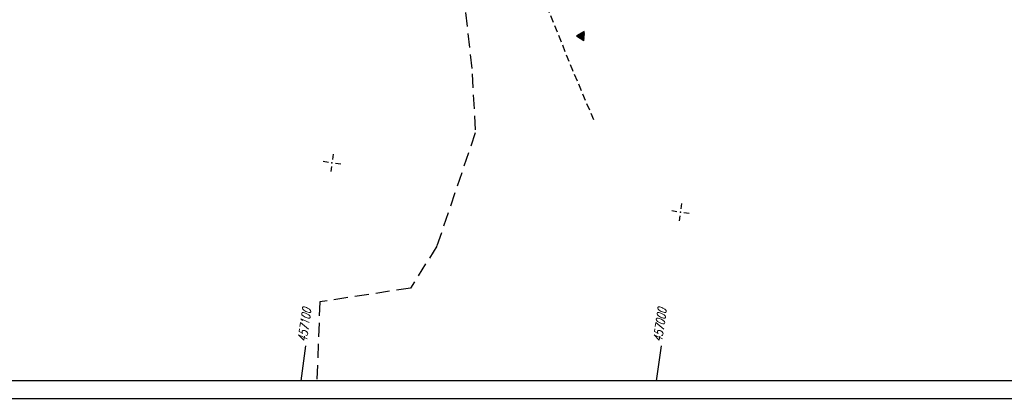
# Model space of a CAD drawing. Extents: x 0 to 1135, y 0 to 594.
# Tile 55 of 153: x 519 to 798, y 0 to 108. Entities that reach past the tile are written whole.
import ezdxf

# ---------------------------------------------------------------- set-up
doc = ezdxf.new("R2010")
doc.units = 0
doc.header["$LTSCALE"] = 2
doc.header["$MEASUREMENT"] = 0
for name, pattern in [('AUSGEZOGEN', [0]), ('GESTRICH-X2', [1.5, 1, -0.5]), ('GESTRICHELTX4', [3, 2, -1])]:
    doc.linetypes.add(name, pattern=pattern)
doc.layers.get('0').update_dxf_attribs({"color": 8, "linetype": 'AUSGEZOGEN'})
for name, color, linetype in [('GASLTG', 8, 'GESTRICHELTX4'), ('NETZ', 250, 'AUSGEZOGEN'), ('RAHMEN', 250, 'AUSGEZOGEN'), ('SCHRIFT', 8, 'AUSGEZOGEN'), ('STROMLTG', 8, 'AUSGEZOGEN')]:
    doc.layers.add(name, color=color, linetype=linetype)
doc.styles.add('ROMANS', font='romans.shx', dxfattribs={"width": 0.8})

# ---------------------------------------------------------------- blocks, each defined once
blk = doc.blocks.new('IKR')
at = {"color": 0}
for p, q in [((-2.5, 0), (-1, 0)), ((0, 1), (0, 2.5)), ((1, 0), (2.5, 0)), ((0, -2.5), (0, -1))]:
    blk.add_line(p, q, dxfattribs=at)
blk.add_circle((0, 0), 0.05, dxfattribs=at)
blk.add_point((0, 0), dxfattribs=at)
blk = doc.blocks.new('RPFEIL')
at = {"color": 0}
for p, q in [((0, 0), (-1.25, -2.17)), ((-1.25, -2.17), (1.25, -2.17)), ((-1.15, -2.17), (-1.15, -1.99)), ((-1.05, -2.17), (-1.05, -1.82)), ((-0.95, -2.17), (-0.95, -1.65)), ((-0.85, -2.17), (-0.85, -1.47)), ((-0.75, -2.17), (-0.75, -1.3)), ((-0.65, -2.17), (-0.65, -1.13)), ((-0.55, -2.17), (-0.55, -0.95)), ((-0.45, -2.17), (-0.45, -0.78)), ((-0.35, -2.17), (-0.35, -0.61)), ((-0.25, -2.17), (-0.25, -0.43)), ((-0.15, -2.17), (-0.15, -0.26)), ((-0.05, -2.17), (-0.05, -0.09)), ((1.25, -2.17), (0, 0)), ((0.05, -2.17), (0.05, -0.09)), ((0.15, -2.17), (0.15, -0.26)), ((0.25, -2.17), (0.25, -0.43)), ((0.35, -2.17), (0.35, -0.61)), ((0.45, -2.17), (0.45, -0.78)), ((0.55, -2.17), (0.55, -0.95)), ((0.65, -2.17), (0.65, -1.13)), ((0.75, -2.17), (0.75, -1.3)), ((0.85, -2.17), (0.85, -1.47)), ((0.95, -2.17), (0.95, -1.65)), ((1.05, -2.17), (1.05, -1.82)), ((1.15, -2.17), (1.15, -1.99))]:
    blk.add_line(p, q, dxfattribs=at)

msp = doc.modelspace()

# ---------------------------------------------------------------- linework, layer by layer
at = {"layer": 'GASLTG'}
msp.add_lwpolyline([(678.12, 139.12), (643.44, 127.65), (647.27, 92.35), (648.1, 75.56), (637.19, 43.33), (629.72, 31.35), (603.94, 27.47), (603.11, 5)], dxfattribs=at)
msp.add_lwpolyline([(678.12, 139.12), (643.44, 127.65), (647.27, 92.35), (648.1, 75.56), (637.19, 43.33), (629.72, 31.35), (603.94, 27.47), (603.11, 5)], dxfattribs=at)
at = {"layer": 'NETZ'}
for p, q in [((598.61, 5.02), (600.01, 14.92)), ((598.61, 5.02), (600.01, 14.92)), ((699.61, 5.02), (701.01, 14.92)), ((699.61, 5.02), (701.01, 14.92))]:
    msp.add_line(p, q, dxfattribs=at)
at = {"layer": 'RAHMEN'}
msp.add_line((0, 0), (950, 0), dxfattribs=at)
msp.add_line((0, 0), (950, 0), dxfattribs=at)
at = {"layer": 'RAHMEN', "const_width": 0.35}
msp.add_lwpolyline([(25, 5), (1130, 5), (1130, 589), (25, 589), (25, 5)], dxfattribs=at)
msp.add_lwpolyline([(25, 5), (1130, 5), (1130, 589), (25, 589), (25, 5)], dxfattribs=at)
at = {"layer": 'STROMLTG', "linetype": 'GESTRICH-X2', "flags": 128}
msp.add_lwpolyline([(681.81, 79.23), (675.86, 93.27), (665.73, 118.44), (660.47, 131.37), (672.99, 135.45), (664.31, 158.58), (657.15, 179.76), (655.18, 186.99), (651.16, 201.34), (645.18, 234.99), (641.66, 262.23), (639.12, 284.07), (636.95, 302.79), (634.06, 305.62), (634.09, 357.91), (636.69, 360.13), (637.87, 362.87), (639.65, 394.37), (640.09, 425.42), (640.09, 437.96), (640.83, 440.63), (640.46, 465.65), (645.05, 471.57), (664.01, 483.78), (675.93, 488.37), (675.81, 492.93), (674.55, 496.85), (663.44, 532.97), (663.14, 534.81), (662.97, 537.45), (658.41, 576.21), (656.47, 582.29)], dxfattribs=at)
msp.add_lwpolyline([(681.81, 79.23), (675.86, 93.27), (665.73, 118.44), (660.47, 131.37), (672.99, 135.45), (664.31, 158.58), (657.15, 179.76), (655.18, 186.99), (651.16, 201.34), (645.18, 234.99), (641.66, 262.23), (639.12, 284.07), (636.95, 302.79), (634.06, 305.62), (634.09, 357.91), (636.69, 360.13), (637.87, 362.87), (639.65, 394.37), (640.09, 425.42), (640.09, 437.96), (640.83, 440.63), (640.46, 465.65), (645.05, 471.57), (664.01, 483.78), (675.93, 488.37), (675.81, 492.93), (674.55, 496.85), (663.44, 532.97), (663.14, 534.81), (662.97, 537.45), (658.41, 576.21), (656.47, 582.29)], dxfattribs=at)

# ---------------------------------------------------------------- block references
at = {"layer": 'NETZ', "rotation": 171.9288}
for p in [(607.4, 67.01), (607.4, 67.01), (706.41, 52.97), (706.41, 52.97)]:
    msp.add_blockref('IKR', p, dxfattribs=at)
at = {"layer": 'SCHRIFT', "rotation": 207.7403176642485}
msp.add_blockref('RPFEIL', (678.97, 101.85), dxfattribs=at)
msp.add_blockref('RPFEIL', (678.97, 101.85), dxfattribs=at)

# ---------------------------------------------------------------- texts
at = {"layer": 'NETZ', "style": 'ROMANS', "oblique": 16.6, "width": 0.75}
for s, p in [('457100', (600.15, 15.91)), ('457100', (600.15, 15.91)), ('457000', (701.15, 15.91)), ('457000', (701.15, 15.91))]:
    msp.add_text(s, height=2.5, rotation=81.9288, dxfattribs=at).set_placement(p)

doc.saveas('drawing.dxf')
